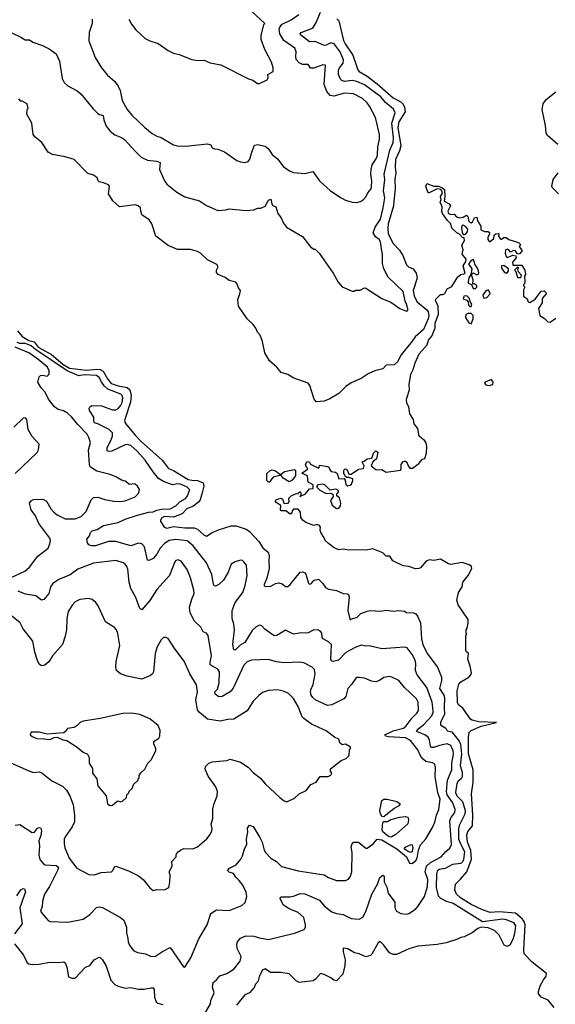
# Model space of a CAD drawing. Extents: x 2086813 to 2278017, y 548126 to 753336.
# Tile 128 of 256: x 2098983 to 2103720, y 641152 to 649860. Entities that reach past the tile are written whole.
import ezdxf

# ---------------------------------------------------------------- set-up
doc = ezdxf.new("R2010")
doc.units = 0

msp = doc.modelspace()

# ---------------------------------------------------------------- linework, layer by layer
at = {"layer": '0CON10XD'}
for points in [[(2099950, 649865), (2099971.2, 649821.2), (2100010.5, 649770.5), (2100093.6, 649693.6), (2100135, 649672.5), (2100208.3, 649648.3), (2100295, 649587.5), (2100345, 649562.5), (2100395, 649552.5), (2100505, 649507.5), (2100555, 649497.5), (2100615, 649502.5), (2100668.3, 649478.3), (2100761.7, 649461.7), (2101006.4, 649336.4), (2101046.1, 649326.1), (2101086.1, 649296.1), (2101105, 649294), (2101173, 649327), (2101180, 649345), (2101177.5, 649375), (2101225, 649402.5), (2101225.8, 649435), (2101210.8, 649485), (2101150, 649595), (2101117.5, 649685), (2101118.8, 649721.2), (2101143, 649817), (2101150, 649825), (2101032.9, 649935)], [(2098915, 649744), (2098995, 649706.2), (2099030.5, 649680.5), (2099070.5, 649680.5), (2099100.3, 649660.3), (2099185, 649632.5), (2099245, 649602), (2099307.1, 649557.1), (2099336.4, 649493.6), (2099359.7, 649339.7), (2099376, 649305), (2099408.8, 649275), (2099490.9, 649230.9), (2099523.8, 649205), (2099632.7, 649072.7), (2099675, 649030.8), (2099690, 649020), (2099722.7, 649012.7), (2099728.1, 648975), (2099748.3, 648918.3), (2099785, 648874.4), (2099825, 648842.9), (2099885, 648818.9), (2099911.5, 648801.5), (2100005, 648695.7), (2100058, 648645), (2100115, 648616.7), (2100195, 648607.9), (2100225.6, 648595.6), (2100218.8, 648535), (2100264.3, 648434.3), (2100284.4, 648404.4), (2100374.2, 648334.2), (2100444.1, 648294.1), (2100575, 648256.7), (2100636.4, 648216.4), (2100735, 648172.5), (2100805, 648177.5), (2100835, 648186.7), (2100986.4, 648173.6), (2101053, 648177), (2101085, 648192.5), (2101115, 648193.3), (2101155, 648210), (2101183.1, 648265), (2101203.3, 648273.3), (2101215, 648220), (2101250, 648205), (2101267.5, 648145), (2101296.1, 648106.1), (2101315, 648060), (2101343.9, 648023.9), (2101485, 647943.3), (2101555, 647851.2), (2101585, 647830), (2101595, 647830), (2101632.5, 647795), (2101755, 647617.5), (2101799.3, 647539.3), (2101835, 647497.5), (2101925, 647457.5), (2101941.7, 647458.3), (2101955, 647467.5), (2101995, 647467.5), (2102033, 647487), (2102045, 647486.7), (2102185, 647393.3), (2102265, 647362.5), (2102345, 647306.7), (2102405, 647282.5), (2102415, 647290), (2102416.1, 647303.9), (2102405.5, 647345), (2102391.5, 647371.5), (2102375, 647456.7), (2102242.1, 647582.1), (2102204.2, 647655), (2102192, 647705), (2102192.9, 647785), (2102186.5, 647815), (2102174.4, 647895), (2102161.4, 647915), (2102129.6, 647939.6), (2102108.1, 647975), (2102127.5, 648025), (2102172.8, 648095), (2102198.6, 648195), (2102211.6, 648285), (2102199.3, 648345), (2102212.8, 648445), (2102207.4, 648495), (2102258, 648705), (2102287.3, 648772.7), (2102289.4, 648815), (2102275.5, 648944.5), (2102305.3, 649035.3), (2102289.2, 649069.2), (2102216.9, 649126.9), (2102176.2, 649176.2), (2102033, 649283), (2101965, 649313), (2101925, 649322.4), (2101855, 649314.6), (2101832.7, 649322.7), (2101819.4, 649335), (2101801.5, 649375), (2101803, 649413), (2101811.5, 649435), (2101843.3, 649475), (2101845.7, 649505), (2101816.8, 649575), (2101765, 649646.4), (2101735, 649654.1), (2101695, 649634.6), (2101675, 649631.5), (2101595, 649665.5), (2101545, 649664.4), (2101465.7, 649725), (2101462.5, 649735), (2101472, 649745), (2101565, 649781.8), (2101578, 649792), (2101606.6, 649835), (2101643.4, 649925)], [(2101788, 649868), (2101805, 649850), (2101846.8, 649675), (2101860.5, 649645), (2101930, 649545), (2101974.6, 649415), (2101985, 649400.9), (2102055, 649360.8), (2102145, 649292.7), (2102285, 649169.8), (2102355, 649131.9), (2102373.3, 649113.3), (2102386.5, 649085), (2102391.5, 649045), (2102337.6, 648955), (2102326.6, 648905), (2102353.4, 648745), (2102340.9, 648699.1), (2102306.9, 648623.1), (2102302.8, 648555), (2102310.3, 648505), (2102300, 648445), (2102303.4, 648363.4), (2102293, 648255), (2102288.1, 648215), (2102243.3, 648055), (2102238.8, 648015), (2102242.5, 647965), (2102285, 647881.1), (2102340.9, 647820.9), (2102370.9, 647775), (2102405, 647692.5), (2102422.5, 647675), (2102464, 647655), (2102489.4, 647619.4), (2102497.4, 647575), (2102464.3, 647465.7), (2102470.5, 647415), (2102497.2, 647365), (2102585.3, 647295), (2102595.6, 647275), (2102600.2, 647245), (2102596, 647215), (2102555, 647118.5), (2102480, 647055), (2102455, 647015.4), (2102357.8, 646895), (2102324.3, 646835), (2102295, 646808), (2102225, 646804), (2102195, 646772.5), (2102125, 646754.4), (2102065, 646728.9), (2102003.8, 646686.2), (2101915, 646648.5), (2101868.1, 646615), (2101804.4, 646555), (2101725, 646506.5), (2101675, 646486.7), (2101605, 646478.8), (2101586.2, 646505), (2101548.6, 646625), (2101535, 646644), (2101401.9, 646691.9), (2101355, 646722.2), (2101295, 646739.4), (2101258.3, 646788.3), (2101192.6, 646842.6), (2101151.9, 646915), (2101129.5, 647015), (2101109.8, 647069.8), (2101086.9, 647096.9), (2101073, 647133), (2101049.2, 647165), (2100994, 647214), (2100917.5, 647325), (2100911.2, 647385), (2100931.2, 647435), (2100936.2, 647465), (2100918.8, 647488.8), (2100905, 647527.5), (2100895, 647540), (2100835, 647553.3), (2100800.7, 647580.7), (2100737.5, 647605), (2100722.5, 647625), (2100723.3, 647645), (2100740, 647675), (2100726.7, 647695), (2100645, 647737.5), (2100581.9, 647795), (2100555, 647810.4), (2100495, 647826.7), (2100378.3, 647828.3), (2100295, 647863.3), (2100188.8, 647945), (2100152, 648055), (2100128.7, 648088.7), (2100064.2, 648134.2), (2100053.8, 648165), (2100052.5, 648195), (2100032.5, 648215), (2100005, 648223.8), (2099865, 648206.2), (2099808, 648258), (2099768.8, 648318.8), (2099776.7, 648386.7), (2099768.3, 648398.3), (2099725, 648418), (2099686.4, 648426.4), (2099677.5, 648435), (2099670, 648460), (2099655, 648473.3), (2099635, 648486.2), (2099585, 648498.8), (2099465, 648623.8), (2099385, 648647.5), (2099275, 648667.5), (2099235, 648688.8), (2099178, 648775), (2099118.8, 648825), (2099104, 648845), (2099091.2, 648945), (2099047.5, 649025), (2099050, 649065), (2099057.5, 649075), (2099050, 649115), (2099005, 649140), (2098995, 649140), (2098975, 649160)], [(2099623.6, 649863.6), (2099624, 649825), (2099597.5, 649745), (2099594.2, 649674.2), (2099652, 649525), (2099708, 649435), (2099759.7, 649369.7), (2099821.2, 649315), (2099855, 649272.5), (2099872, 649235), (2099889.2, 649145), (2099933.3, 649065), (2099975.5, 649015.5), (2100090.8, 648905), (2100155, 648852.9), (2100195, 648830), (2100235, 648817.1), (2100345, 648753.3), (2100375, 648744.5), (2100451.7, 648741.7), (2100641.4, 648761.4), (2100673, 648753), (2100687, 648727), (2100705, 648716.7), (2100735, 648714), (2100795, 648691.2), (2100905, 648614.2), (2100935, 648602), (2100975, 648596.2), (2101003.3, 648605), (2101020, 648625), (2101035, 648687.5), (2101060, 648750), (2101085, 648755.8), (2101155, 648742.5), (2101181.1, 648721.1), (2101215, 648666.2), (2101265.4, 648625.4), (2101315, 648559.2), (2101375, 648520), (2101405, 648508.6), (2101505, 648500), (2101575, 648516.7), (2101634.3, 648434.3), (2101733.3, 648345), (2101825, 648283.8), (2101865, 648263.8), (2101925, 648246.2), (2101965, 648243.8), (2101997.7, 648252.3), (2102025, 648270), (2102046.7, 648295), (2102061.2, 648328.8), (2102092, 648365), (2102095.5, 648384.5), (2102098.6, 648431.4), (2102089.1, 648495), (2102091.5, 648535), (2102100.4, 648575), (2102139.2, 648635), (2102147.9, 648662.1), (2102150, 648735), (2102164.1, 648804.1), (2102164.2, 648845), (2102130, 648995), (2102077.5, 649095), (2102056.7, 649125), (2102015, 649161.8), (2101936.2, 649205), (2101855, 649209.2), (2101762.7, 649182.7), (2101727.9, 649187.9), (2101698.1, 649225), (2101675.5, 649285.5), (2101688.8, 649458.8), (2101665, 649459.4), (2101585, 649431.2), (2101555, 649431.4), (2101534.4, 649464.4), (2101485, 649462.5), (2101455, 649477.3), (2101428.4, 649508.4), (2101424.2, 649535), (2101427.8, 649575), (2101416.5, 649606.5), (2101317.9, 649675), (2101283.5, 649735), (2101279.4, 649775), (2101285.3, 649795), (2101305, 649819.3), (2101382.7, 649857.3), (2101452.9, 649905)], [(2103743, 648755), (2103651.1, 648835), (2103638, 648855), (2103634.2, 648925), (2103602.5, 649065), (2103612.8, 649115), (2103640.4, 649155), (2103725, 649222.5)], [(2103749.6, 648319.6), (2103695, 648372.7), (2103688.7, 648388.7), (2103700.9, 648445), (2103743.9, 648505)], [(2102917.5, 647907.5), (2102915, 647930), (2102900, 647935), (2102872.5, 647962.5), (2102848, 647975), (2102806.2, 648015), (2102796.7, 648055), (2102765.7, 648085), (2102721.4, 648145), (2102715.8, 648165), (2102718.1, 648205), (2102700.8, 648245), (2102709.5, 648270.5), (2102706, 648295), (2102722, 648325), (2102717.5, 648347.5), (2102707.7, 648357.7), (2102675, 648364.2), (2102605, 648328), (2102595, 648330), (2102575.9, 648384.1), (2102585, 648410), (2102645, 648387.5), (2102685, 648387.5), (2102717.5, 648375), (2102738.8, 648358.8), (2102744, 648295), (2102738, 648255), (2102780.3, 648230.3), (2102793.3, 648215), (2102769.2, 648165), (2102776.7, 648145), (2102795, 648136.2), (2102825, 648140), (2102847.7, 648117.7), (2102875, 648108), (2102905, 648113.3), (2102935, 648130), (2102945, 648120), (2102956.4, 648076.4), (2102975, 648063.3), (2102988.3, 648071.7), (2103005, 648107.5), (2103025, 648112.5), (2103032.3, 648082.3), (2103060, 648035), (2103061.7, 648001.7), (2103095, 647987.5), (2103127, 647987), (2103137, 647977), (2103137.5, 647965), (2103122.5, 647935), (2103122.5, 647915), (2103135, 647897.5), (2103145, 647897.5), (2103176.4, 647923.6), (2103180, 647955), (2103193, 647967), (2103215, 647970), (2103220, 647965), (2103217.5, 647945), (2103235, 647917.5), (2103245, 647917.5), (2103265, 647932.5), (2103285, 647932.5), (2103310, 647915), (2103395, 647890), (2103410, 647875), (2103410, 647865), (2103400, 647855), (2103426.7, 647815), (2103405, 647792.5), (2103395, 647787.5), (2103381.7, 647791.7), (2103365, 647820), (2103343, 647817), (2103325, 647802.5), (2103310, 647825), (2103295, 647830), (2103280, 647825), (2103276.7, 647795), (2103284.1, 647764.1), (2103295, 647756.7), (2103345, 647777.5), (2103370, 647770), (2103373.3, 647755), (2103340, 647715), (2103345, 647690), (2103425, 647687.5), (2103450, 647645), (2103457.5, 647605), (2103448.3, 647591.7), (2103450, 647545), (2103447, 647523), (2103440, 647515), (2103440, 647505), (2103450, 647495), (2103438.3, 647471.7), (2103440, 647415), (2103470, 647390), (2103480, 647365), (2103495, 647360), (2103543, 647387), (2103595, 647457.5), (2103621.7, 647461.7), (2103640, 647445), (2103640, 647435), (2103602.5, 647395), (2103603.3, 647355), (2103572.5, 647305), (2103582.5, 647245), (2103625, 647216.2), (2103655, 647186.7), (2103673.6, 647183.6), (2103725, 647218.8)], [(2102908.3, 647958.3), (2102925, 647963.3), (2102944.2, 647985), (2102947.3, 648007.3), (2102925, 648030), (2102905, 648041.2), (2102895, 648040), (2102890, 648025), (2102896.7, 647975), (2102908.3, 647958.3)], [(2103710.8, 641125), (2103657.6, 641187.6), (2103595, 641214.4), (2103572.2, 641245), (2103570.9, 641265), (2103587.5, 641315), (2103615, 641368.8), (2103639.5, 641400.5), (2103641.2, 641425), (2103516.2, 641525), (2103445, 641600), (2103440.6, 641635), (2103454.8, 641855), (2103445.3, 641885), (2103428.2, 641908.2), (2103368.4, 641958.4), (2103225, 641970.8), (2103145, 641964.4), (2103075, 641986.6), (2102976.4, 642035), (2102880.3, 642095), (2102847.7, 642125), (2102831.1, 642165), (2102836, 642215), (2102882, 642258), (2102937.3, 642322.7), (2102979.8, 642435), (2102972.8, 642512.8), (2102943.7, 642585), (2102938.9, 642648.9), (2102945, 642681.9), (2102988.4, 642731.6), (2102991.2, 642828.8), (2102978.9, 643015), (2102994.7, 643115.3), (2102994.2, 643225), (2102953.3, 643366.7), (2102952.2, 643512.2), (2102959.7, 643555), (2102976.5, 643575), (2103065, 643611.3), (2103200, 643645), (2103045, 643651.6), (2102985, 643665.7), (2102970, 643675), (2102902.3, 643772.3), (2102865, 643800), (2102855, 643820), (2102851.6, 643925), (2102865.4, 643984.6), (2102885.3, 644004.7), (2102956, 644044), (2102972.9, 644065), (2102978.6, 644085), (2102967.3, 644142.7), (2102946, 644205), (2102952.5, 644255), (2102931.7, 644271.7), (2102928.8, 644285), (2102930, 644415), (2102937.5, 644425), (2102932.5, 644432.5), (2102933, 644463), (2102941.2, 644478.8), (2102949.2, 644525), (2102948, 644555), (2102860, 644685), (2102850, 644725), (2102861.7, 644778.3), (2102863.3, 644795), (2102895.8, 644844.2), (2102902.9, 644885), (2102950.6, 644945), (2102981.2, 645005), (2102980, 645025), (2102958.8, 645038.8), (2102895, 645058.9), (2102795, 645040.4), (2102775, 645046.2), (2102705, 645087.5), (2102645, 645077.9), (2102605, 645082.2), (2102579, 645071), (2102527.4, 645012.6), (2102512.5, 645005), (2102485, 645003.3), (2102425, 645024.3), (2102375, 645030), (2102283.3, 645075), (2102256.1, 645116.1), (2102225, 645116.2), (2102194.4, 645144.4), (2102105, 645180.9), (2102045, 645169.2), (2101945, 645172.7), (2101895, 645168.2), (2101845, 645178.2), (2101805, 645172.5), (2101765, 645188.9), (2101715, 645226), (2101683.8, 645255), (2101677, 645277), (2101649.3, 645319.3), (2101641.2, 645345), (2101643, 645373), (2101635, 645387.5), (2101615, 645396.7), (2101585, 645386.7), (2101515, 645413.3), (2101490.7, 645430.7), (2101468.3, 645458.3), (2101467.5, 645505), (2101445, 645530), (2101405, 645532.5), (2101392.5, 645515), (2101390, 645495), (2101375, 645487.5), (2101336.4, 645516.4), (2101296.4, 645516.4), (2101290, 645525), (2101292.5, 645562.5), (2101250.7, 645590.7), (2101243.3, 645605), (2101255, 645616.7), (2101295, 645627.5), (2101308.8, 645618.8), (2101321.2, 645581.2), (2101356.4, 645583.6), (2101367.5, 645595), (2101363, 645627), (2101385, 645650), (2101423, 645667), (2101441.7, 645668.3), (2101465, 645687.5), (2101470, 645675), (2101470, 645650), (2101460, 645645), (2101465, 645640), (2101470, 645650), (2101507.7, 645662.3), (2101545, 645710), (2101580, 645715), (2101580, 645745), (2101535, 645770), (2101527.5, 645825), (2101482.5, 645845), (2101487.5, 645855), (2101530, 645885), (2101530, 645895), (2101517.5, 645905), (2101511.2, 645925), (2101525, 645952.5), (2101546.1, 645946.1), (2101555, 645930), (2101625, 645892.5), (2101631.7, 645898.3), (2101635, 645920), (2101709.5, 645909.5), (2101720.7, 645900.7), (2101725, 645880), (2101737.5, 645865), (2101777, 645857), (2101790, 645845), (2101805, 645800), (2101851.7, 645801.7), (2101861.7, 645788.3), (2101868.3, 645748.3), (2101885, 645737.5), (2101905, 645742.5), (2101916.4, 645753.6), (2101930, 645785), (2101928.3, 645798.3), (2101895, 645810), (2101875, 645810), (2101861.7, 645821.7), (2101860, 645835), (2101850, 645845), (2101850, 645875), (2101861.7, 645888.3), (2101878.3, 645878.3), (2101895, 645840), (2101915, 645840), (2101980, 645885), (2102025, 645890), (2102030, 645915), (2102011.7, 645948.3), (2102030, 645955), (2102055, 645977.5), (2102098.3, 645981.7), (2102113, 646027), (2102133.6, 646046.4), (2102150, 646035), (2102138.8, 645975), (2102105, 645950), (2102092.5, 645915), (2102132.3, 645882.3), (2102145, 645878), (2102185, 645881.2), (2102225, 645857.5), (2102350, 645875), (2102357.5, 645885), (2102356.7, 645925), (2102375, 645952.5), (2102385, 645956.7), (2102395, 645956.7), (2102406.1, 645946.1), (2102417.5, 645915), (2102433.3, 645895), (2102457.5, 645895), (2102513.8, 645935), (2102545, 645972.5), (2102565, 645980), (2102580, 646025), (2102582.5, 646085), (2102577.5, 646117.5), (2102565, 646136.7), (2102515.7, 646175.7), (2102504.3, 646245), (2102471.9, 646285), (2102465.4, 646325.4), (2102434, 646375), (2102425.7, 646435), (2102407.8, 646467.8), (2102403.9, 646505), (2102430, 646585), (2102428.5, 646635), (2102442.9, 646725), (2102462.7, 646767.3), (2102479.4, 646825), (2102516.7, 646905), (2102587.5, 646985), (2102598.9, 647025), (2102628.2, 647061.7), (2102658.8, 647135), (2102658.8, 647175), (2102685.7, 647255), (2102683.5, 647325), (2102660, 647375), (2102663, 647387), (2102705, 647430), (2102725, 647430), (2102742.3, 647437.7), (2102765, 647478.8), (2102805, 647500), (2102856.7, 647585), (2102885, 647606.2), (2102922.5, 647615), (2102905.9, 647684.1), (2102927.9, 647722.1), (2102930.8, 647740.8), (2102897.1, 647785), (2102906.2, 647825), (2102894.3, 647865), (2102917.5, 647907.5)], [(2103015, 647481.2), (2103025.9, 647494.1), (2103026.7, 647505), (2103005, 647522.5), (2102995, 647520), (2102990, 647525), (2102992.5, 647555), (2102980, 647605), (2102995, 647620), (2103025, 647603.3), (2103042.5, 647615), (2103042.5, 647625), (2103036.2, 647655), (2103008, 647698), (2103003.8, 647725), (2102995, 647738.8), (2102975, 647730), (2102954, 647705), (2102955, 647693.3), (2102983.3, 647655), (2102973.3, 647606.7), (2102954.3, 647575.7), (2102948.8, 647545), (2102950.7, 647530.7), (2102978.3, 647518.3), (2102995, 647483.3), (2103015, 647481.2)], [(2103285, 647617.5), (2103295, 647622.5), (2103307.5, 647635), (2103306.4, 647656.4), (2103265.8, 647685.8), (2103245, 647682.5), (2103245, 647662.5), (2103265, 647632.5), (2103285, 647617.5)], [(2103415, 647580), (2103421.7, 647601.7), (2103391.7, 647631.7), (2103390, 647655), (2103397.5, 647665), (2103385, 647670), (2103360, 647645), (2103371.7, 647631.7), (2103385, 647580), (2103415, 647580)], [(2102975, 647323.8), (2102983.3, 647345), (2102967.5, 647367.5), (2102960, 647395), (2102937, 647417), (2102910, 647415), (2102905, 647390), (2102938.3, 647378.3), (2102950, 647365), (2102952.5, 647335), (2102964.1, 647324.1), (2102975, 647323.8)], [(2103095, 647397.5), (2103115, 647403.3), (2103143.8, 647435), (2103140.7, 647450.7), (2103125, 647470), (2103105, 647463.3), (2103079.2, 647425), (2103085, 647401.2), (2103095, 647397.5)], [(2102975, 647170), (2102993.1, 647215), (2102995, 647242.5), (2102975, 647262), (2102945, 647262.5), (2102928.3, 647251.7), (2102926.7, 647225), (2102955, 647177.5), (2102975, 647170)], [(2098965, 647109.3), (2099005, 647056.6), (2099065, 647021.6), (2099110.4, 647010.4), (2099145.6, 646965), (2099265, 646898.5), (2099365, 646814.7), (2099425, 646778.3), (2099575, 646759.6), (2099665, 646768), (2099696.5, 646766.5), (2099721.7, 646751.7), (2099759.4, 646685), (2099793.6, 646643.6), (2099855, 646621), (2099935, 646606.1), (2099958.7, 646585), (2099969.3, 646535), (2099963.6, 646476.4), (2099909.2, 646315), (2099919.5, 646289.5), (2100005.3, 646185), (2100055, 646131.4), (2100243.2, 645963.2), (2100300.5, 645890.5), (2100345, 645873.3), (2100474.6, 645794.6), (2100505, 645786.5), (2100555, 645783.9), (2100605, 645765.3), (2100611.9, 645735), (2100596.8, 645675), (2100578.1, 645615), (2100565, 645592.9), (2100515, 645556), (2100465, 645538.4), (2100421.5, 645488.5), (2100345, 645459), (2100265, 645465.6), (2100241.1, 645455), (2100228.6, 645435), (2100229.2, 645425), (2100261.7, 645371.7), (2100285, 645363.9), (2100342.3, 645377.7), (2100445, 645367.1), (2100526, 645366), (2100555.3, 645355.3), (2100615, 645300.9), (2100635, 645291.9), (2100685.3, 645324.7), (2100742.1, 645347.9), (2100855, 645383.6), (2100897.5, 645385), (2100985, 645353.5), (2101015, 645333.6), (2101098.8, 645245), (2101135, 645188.9), (2101180.8, 645150.8), (2101190.4, 645120.4), (2101185.5, 645075), (2101190, 645005), (2101170.2, 644919.8), (2101146.2, 644866.2), (2101146.7, 644855), (2101155, 644846.7), (2101205, 644850), (2101245, 644874.3), (2101275, 644880.8), (2101305, 644872), (2101335, 644846.2), (2101355, 644846.2), (2101376.4, 644863.6), (2101465, 644973.3), (2101486.4, 644976.4), (2101505, 644967.5), (2101513.8, 644955), (2101536.1, 644876.1), (2101545, 644868.8), (2101565, 644873.8), (2101575.9, 644894.1), (2101587.9, 644902.1), (2101625, 644912.9), (2101665.6, 644875), (2101689.1, 644839.1), (2101713, 644823), (2101785, 644811.2), (2101845, 644786), (2101883.3, 644783.3), (2101892.5, 644775), (2101895.9, 644755.9), (2101885.8, 644635), (2101905, 644550), (2101912.5, 644557.5), (2101966.7, 644575), (2102001.7, 644608.3), (2102055, 644628.6), (2102085, 644635.8), (2102175, 644629.2), (2102225, 644638), (2102285, 644628), (2102335, 644635.7), (2102385, 644628), (2102405, 644618), (2102465, 644614), (2102485.6, 644605.6), (2102500.8, 644585), (2102526.6, 644526.6), (2102536.1, 644385), (2102548.5, 644335), (2102586.8, 644255), (2102678.5, 644135), (2102713.8, 644045), (2102714.6, 644015), (2102696.1, 643945), (2102735, 643885.7), (2102741.3, 643865), (2102735.8, 643775), (2102740.7, 643715), (2102705, 643646.9), (2102704.6, 643625), (2102752.9, 643595), (2102765, 643572), (2102805, 643562.5), (2102870.5, 643480.5), (2102883, 643453), (2102889.2, 643365), (2102878.9, 643265), (2102897.2, 643205), (2102895.7, 643165), (2102887.3, 643145), (2102860.7, 643125), (2102847.8, 643105), (2102837.8, 643025), (2102850.2, 642995), (2102899.3, 642945), (2102923.7, 642865), (2102919.7, 642835), (2102870.4, 642735), (2102864.1, 642705), (2102864.7, 642614.6), (2102880.7, 642570.7), (2102915.8, 642505), (2102907, 642433), (2102899.2, 642410.8), (2102885, 642398), (2102811.6, 642388.4), (2102747, 642353), (2102692.9, 642345), (2102675, 642328.6), (2102668.4, 642305), (2102665.6, 642185), (2102685, 642112.2), (2102705, 642092), (2102755, 642063.4), (2102817.5, 642047.5), (2103075, 641885.6), (2103255, 641906.8), (2103285, 641901.7), (2103349.5, 641875), (2103366.6, 641845), (2103360.5, 641775), (2103345.3, 641725), (2103319.2, 641675), (2103295, 641664.3), (2103268, 641675), (2103223.8, 641765), (2103183.3, 641805), (2103125, 641828.8), (2103065, 641833.3), (2103035, 641822.5), (2102985, 641783.3), (2102915, 641747.5), (2102885, 641742.5), (2102855, 641727.5), (2102755, 641696.7), (2102675, 641682), (2102504.1, 641665.9), (2102465, 641653.8), (2102425, 641643.3), (2102316.4, 641593.6), (2102287, 641593), (2102255, 641608.8), (2102205, 641676.2), (2102175, 641703.3), (2102165, 641703.3), (2102153.8, 641695), (2102098.8, 641595), (2102085, 641584), (2102045, 641572.5), (2101985, 641600), (2101945, 641606.2), (2101885, 641642), (2101845, 641647.5), (2101844.2, 641615.8), (2101861.2, 641545), (2101858.8, 641495), (2101840.7, 641419.3), (2101785, 641360), (2101760, 641365), (2101736.1, 641386.1), (2101675, 641416.7), (2101645, 641423.3), (2101600, 641375), (2101578.8, 641361.2), (2101455, 641344), (2101428.8, 641358.8), (2101365, 641421.2), (2101292.7, 641432.7), (2101200, 641435), (2101155, 641465.7), (2101131.5, 641455), (2101102.5, 641397.5), (2101091.7, 641358.3), (2101069.3, 641330.7), (2101057.9, 641302.1), (2101015.5, 641254.5), (2100975, 641235.7), (2100900.5, 641145)], [(2100617.5, 641065), (2100670.5, 641155), (2100673.1, 641185), (2100704.3, 641255), (2100687.8, 641305), (2100694.6, 641345.4), (2100722.6, 641367.4), (2100753.8, 641405), (2100814.3, 641425.7), (2100876, 641464), (2100932.9, 641535), (2100942.5, 641575), (2100905.8, 641645), (2100903.2, 641683.2), (2100908.9, 641705), (2100935, 641737.5), (2100982.9, 641757.1), (2101055, 641755.5), (2101105, 641739.6), (2101185, 641725.7), (2101415, 641780), (2101498, 641815), (2101510, 641835), (2101511.9, 641855), (2101495, 641920), (2101445, 641964.3), (2101366.5, 641996.5), (2101315, 642028), (2101286.7, 642085), (2101287.5, 642095), (2101297, 642103), (2101375, 642102.7), (2101415, 642111.5), (2101465, 642132.9), (2101505, 642127.8), (2101633.3, 642073.3), (2101675, 642022.2), (2101745, 641969.4), (2101785, 641954.4), (2101845, 641947.8), (2101915, 641911.4), (2101985, 641906), (2102017.5, 641922.5), (2102045, 641972), (2102097.8, 642125), (2102146.7, 642215), (2102168.6, 642275), (2102195, 642294), (2102207.1, 642285), (2102205.8, 642235), (2102228.7, 642188.7), (2102241.8, 642135), (2102300, 642055), (2102301.4, 642005), (2102316.8, 641976.8), (2102355, 641955.7), (2102405, 641950), (2102425, 641954), (2102483.8, 641995), (2102505, 642016.2), (2102561.9, 642105), (2102588.5, 642195), (2102591.6, 642255), (2102567.8, 642325), (2102581.2, 642375), (2102615, 642405.7), (2102710.9, 642455), (2102752.3, 642505), (2102788, 642532), (2102801.8, 642565), (2102788.6, 642775), (2102797.3, 642802.7), (2102830.6, 642849.4), (2102835.9, 642875), (2102815, 642932.9), (2102764.1, 643005), (2102758.1, 643035), (2102765.2, 643135), (2102806.1, 643225), (2102803.5, 643285), (2102820.5, 643365), (2102818.1, 643395), (2102795, 643440.4), (2102765, 643456.2), (2102695, 643442.2), (2102643.8, 643423.8), (2102625, 643423.8), (2102617.1, 643435), (2102607.5, 643487.5), (2102595, 643515.4), (2102566.1, 643536.2), (2102492.5, 643565), (2102503.8, 643585), (2102554.8, 643625.2), (2102627.1, 643702.9), (2102639, 643735), (2102636.1, 643776.1), (2102630.3, 643825), (2102583.4, 643953.4), (2102497.9, 644065), (2102484.6, 644105), (2102485.4, 644165), (2102479.6, 644195), (2102455, 644245.6), (2102410, 644305), (2102385, 644310.9), (2102185.8, 644295.8), (2102075, 644322), (2102045, 644320), (2102005, 644327.5), (2101955, 644309.2), (2101866.9, 644263.1), (2101803.1, 644195), (2101754.7, 644184.7), (2101740, 644190), (2101733.8, 644205), (2101740, 644335), (2101715, 644358.6), (2101666.2, 644385), (2101658.8, 644395), (2101656, 644435), (2101647.7, 644447.7), (2101625, 644460), (2101585, 644464), (2101535, 644438.1), (2101514.4, 644434.4), (2101475, 644436.7), (2101404.4, 644424.4), (2101335, 644460), (2101256.8, 644413.2), (2101235, 644411.2), (2101150.6, 644470.6), (2101125, 644498.8), (2101105, 644505.8), (2101075, 644491.4), (2101040.5, 644459.5), (2100975, 644351.9), (2100931.9, 644328.1), (2100895, 644290), (2100885, 644284.2), (2100878.3, 644288.3), (2100869.6, 644335), (2100882.5, 644465), (2100877.3, 644515), (2100863.3, 644565), (2100861.8, 644635), (2100890.4, 644705), (2100956, 644795), (2100977.7, 644855), (2100996.5, 644945), (2100987.7, 645035), (2100966.7, 645066.7), (2100955, 645076.5), (2100935, 645080.9), (2100888, 645065), (2100854, 645045), (2100826.9, 644975), (2100785.7, 644904.3), (2100745, 644864.4), (2100715, 644849.2), (2100703.3, 644853.3), (2100696.5, 644866.5), (2100682.6, 644952.6), (2100636.4, 645056.4), (2100517.2, 645207.2), (2100465, 645250), (2100365, 645263.9), (2100305, 645254.6), (2100265, 645227.9), (2100225.4, 645185), (2100196, 645134), (2100164.8, 645095.2), (2100125, 645075.8), (2100115, 645080), (2100086.5, 645196.5), (2100065, 645225.6), (2100035, 645230), (2099965, 645208.2), (2099835, 645244.7), (2099770, 645245), (2099655, 645206.9), (2099617.9, 645207.9), (2099595.8, 645215.8), (2099582.3, 645232.3), (2099576, 645265), (2099600, 645295), (2099610, 645325), (2099625, 645339.2), (2099668.1, 645351.9), (2099725, 645385.4), (2099855, 645413.9), (2099915, 645443.9), (2100025, 645479.1), (2100125, 645504.7), (2100165, 645508.7), (2100195, 645523.2), (2100237.5, 645532.5), (2100315.1, 645534.9), (2100365, 645560.8), (2100402.6, 645597.4), (2100449.4, 645625), (2100465, 645644.2), (2100485.7, 645695), (2100484.2, 645705), (2100465, 645725.5), (2100405, 645753.1), (2100385, 645755.4), (2100335, 645746.2), (2100255, 645775.4), (2100211.7, 645801.7), (2100165, 645860.6), (2100093.3, 645965), (2100022.5, 646045), (2099965, 646092.7), (2099935, 646102.7), (2099915, 646100.9), (2099797.5, 646045), (2099771.3, 646041.3), (2099756.9, 646046.9), (2099757.3, 646075), (2099790.3, 646139.7), (2099802.7, 646177.3), (2099803.9, 646205), (2099773.3, 646235), (2099675, 646285.4), (2099644.2, 646295), (2099638.6, 646305), (2099637.9, 646345), (2099600.6, 646405), (2099598.9, 646425), (2099605, 646437.1), (2099622.7, 646447.3), (2099706.3, 646446.3), (2099805, 646409.7), (2099835, 646408.1), (2099855, 646420.7), (2099875, 646445.5), (2099888.7, 646475), (2099895.2, 646515), (2099890.3, 646535), (2099877.7, 646547.7), (2099763.6, 646593.6), (2099731.7, 646621.7), (2099707.6, 646657.6), (2099685.6, 646695.6), (2099662.7, 646712.7), (2099555, 646717.9), (2099505, 646711.3), (2099403.2, 646753.2), (2099123.2, 646943.2), (2099085, 646975.3), (2099035, 646995.9), (2098985, 646997.2), (2098961.9, 647005)], [(2098902.5, 644925), (2099028.4, 644981.6), (2099071.5, 645018.5), (2099145, 645115.5), (2099235, 645187.5), (2099250.9, 645225), (2099255.6, 645255), (2099248.9, 645275), (2099152.9, 645405), (2099122.1, 645472.1), (2099084.3, 645525), (2099068.8, 645585), (2099083.8, 645605), (2099105, 645617.1), (2099188.3, 645618.3), (2099220.9, 645600.9), (2099257.5, 645535), (2099283.9, 645503.9), (2099315, 645480), (2099385, 645444.3), (2099474.2, 645444.2), (2099526, 645465), (2099570.3, 645509.7), (2099615.8, 645614.2), (2099637, 645633), (2099675, 645635.7), (2099735, 645616), (2099815, 645601.4), (2099865, 645598.6), (2099915, 645604), (2100005, 645638.8), (2100036, 645675), (2100043.8, 645705), (2100026, 645735), (2100005, 645752), (2099995, 645756), (2099955, 645750), (2099915, 645780), (2099885, 645788.8), (2099835, 645818), (2099785, 645838), (2099666.1, 645866.1), (2099606, 645905), (2099599.4, 645925), (2099593.1, 646055), (2099608.3, 646121.7), (2099595, 646166.2), (2099580, 646195), (2099498.4, 646278.4), (2099445.2, 646345.2), (2099405, 646380.9), (2099369.4, 646399.4), (2099325, 646412.5), (2099291.2, 646435), (2099237.5, 646505), (2099207.5, 646565), (2099174.2, 646605), (2099144.3, 646655), (2099155, 646700), (2099166.4, 646713.6), (2099185, 646716.2), (2099225, 646706.7), (2099243.3, 646725), (2099244, 646755), (2099227.9, 646787.9), (2099145, 646858.6), (2099065.7, 646915), (2098942.4, 646962.4)], [(2103135, 646624.6), (2103167.8, 646635), (2103169.6, 646655), (2103155, 646677.5), (2103100, 646655), (2103094.1, 646645.9), (2103105, 646631.9), (2103135, 646624.6)], [(2098944.5, 645845.5), (2099138.3, 646031.7), (2099151.2, 646055), (2099156.2, 646105), (2099093.3, 646173.3), (2099057.5, 646235), (2099046.7, 646325), (2099035, 646337.5), (2099013, 646337), (2098932.5, 646255)], [(2101195, 645770), (2101185, 645770), (2101170, 645785), (2101170, 645845), (2101195, 645870), (2101215, 645878.8), (2101245, 645870), (2101285, 645840), (2101295, 645840), (2101326.1, 645863.9), (2101415, 645883.3), (2101423.6, 645873.6), (2101423.3, 645826.7), (2101392.7, 645787.3), (2101365, 645774), (2101314.2, 645804.2), (2101295, 645830), (2101285, 645830), (2101225, 645813.3), (2101200, 645785), (2101195, 645770)], [(2101785, 645537.5), (2101805, 645540), (2101819.4, 645560.6), (2101824, 645585), (2101810.7, 645630.7), (2101788.3, 645648.3), (2101787.5, 645665), (2101802.5, 645685), (2101799.3, 645699.3), (2101775, 645706.7), (2101728.3, 645698.3), (2101685, 645742.5), (2101665, 645753.3), (2101620, 645745), (2101610, 645735), (2101610, 645725), (2101637.7, 645697.7), (2101695, 645670), (2101733, 645673), (2101753, 645663), (2101757, 645643), (2101733.3, 645606.7), (2101742.5, 645575), (2101747.5, 645565), (2101785, 645537.5)], [(2098943, 642737), (2098985, 642742.5), (2099095, 642671.2), (2099115, 642673.3), (2099140.5, 642709.5), (2099155, 642716.2), (2099170.5, 642710.5), (2099176.9, 642685), (2099170.8, 642645), (2099151.4, 642598.6), (2099158.2, 642555), (2099152.2, 642472.2), (2099162.8, 642432.8), (2099192.9, 642395), (2099208.8, 642385), (2099305, 642380), (2099325.5, 642365), (2099318.2, 642335), (2099246.4, 642195), (2099201.4, 642125), (2099184.4, 642065), (2099182.7, 642017.3), (2099167.5, 641975), (2099183.3, 641955), (2099234.3, 641894.3), (2099254.2, 641884.2), (2099410.5, 641879.5), (2099543.9, 641906.1), (2099602.5, 641945), (2099662.5, 642007.5), (2099685, 642012.9), (2099715, 642008.6), (2099875, 641920), (2099905, 641896.2), (2099926.9, 641835), (2099928.6, 641785), (2099940, 641735), (2099942.9, 641705), (2099955.8, 641675.8), (2099973.8, 641645), (2099993.8, 641625), (2100025, 641610), (2100095, 641598), (2100145, 641573.8), (2100185, 641576.7), (2100245, 641618.8), (2100315, 641655.8), (2100432.5, 641485), (2100445, 641480), (2100497.7, 641562.3), (2100568.3, 641731.7), (2100641.9, 641855), (2100675, 641956.7), (2100725, 641986.7), (2100835, 641982.5), (2100947.5, 642025), (2100978.3, 642051.7), (2100991.2, 642105), (2100987.1, 642145), (2100956.9, 642205), (2100925, 642248), (2100895.8, 642275.8), (2100875, 642310), (2100835, 642320), (2100822.5, 642335), (2100840, 642355), (2100898.6, 642385), (2100938.5, 642435), (2100953.3, 642465), (2100972.6, 642527.4), (2100991.2, 642565), (2100988.5, 642615), (2101000, 642675), (2100998.8, 642711.2), (2101015, 642737.5), (2101046.7, 642725), (2101107.6, 642627.6), (2101128, 642585), (2101145.7, 642515), (2101157.1, 642495), (2101205, 642444), (2101255, 642415.8), (2101299.6, 642369.6), (2101445, 642332.3), (2101675, 642298.1), (2101715, 642274.3), (2101785, 642246), (2101865, 642248.6), (2101892.1, 642257.9), (2101908.6, 642285), (2101919.5, 642325), (2101923.3, 642495), (2101915.6, 642544.4), (2101919.2, 642565), (2101935, 642587.5), (2101978.8, 642585), (2102045, 642534), (2102055, 642532.5), (2102108.3, 642571.7), (2102145, 642612.5), (2102185, 642607.1), (2102318.5, 642528.5), (2102404.3, 642455), (2102429.5, 642399.5), (2102455, 642398.8), (2102487.4, 642422.6), (2102499.4, 642445), (2102511.1, 642515), (2102527, 642563), (2102576.2, 642615), (2102633.8, 642715), (2102655.7, 642764.3), (2102670, 642825), (2102690, 642875), (2102700.6, 642965), (2102681.2, 643021.2), (2102657, 643167), (2102659.5, 643245), (2102654.3, 643275), (2102635, 643289.1), (2102575, 643300.8), (2102550.1, 643320.1), (2102529.7, 643345), (2102505, 643402.9), (2102440.9, 643485), (2102395, 643509.3), (2102245, 643518.7), (2102218, 643525), (2102211.4, 643535), (2102285, 643572.2), (2102377.5, 643595), (2102401.2, 643615), (2102453.8, 643686.2), (2102495, 643725.6), (2102509.2, 643750.8), (2102507.7, 643825), (2102493.5, 643855), (2102385.7, 643955), (2102336.2, 644016.2), (2102275, 644045.8), (2102255, 644050.8), (2102205, 644041.4), (2102164.5, 644015.5), (2102134.2, 644004.2), (2102095, 644010), (2102033.8, 644036.2), (2101985, 644043.8), (2101965, 644043.3), (2101955, 644036.7), (2101918.8, 643981.2), (2101885, 643946), (2101866.7, 643875), (2101850.8, 643855), (2101745, 643801.9), (2101705, 643794.4), (2101601.9, 643841.9), (2101575, 643864.4), (2101561.8, 643885), (2101554.5, 643915), (2101557, 643933), (2101578.3, 643981.7), (2101596.9, 644075), (2101591.7, 644111.7), (2101568.8, 644135), (2101495, 644170.9), (2101455, 644178.8), (2101322.7, 644172.7), (2101255, 644180), (2101181.3, 644201.3), (2101034.4, 644194.4), (2100995, 644180.4), (2100965, 644151.1), (2100872.2, 643947.8), (2100845.3, 643914.7), (2100775, 643875.6), (2100745, 643872.5), (2100712, 643895), (2100710, 643915), (2100731.7, 643938.3), (2100747.9, 643995), (2100751.2, 644091.2), (2100734.6, 644115), (2100667.1, 644155), (2100666.8, 644176.8), (2100680.9, 644235), (2100651.2, 644415), (2100635, 644433.8), (2100606.7, 644446.7), (2100585, 644487.8), (2100530.5, 644540.5), (2100490.6, 644615), (2100486.2, 644665), (2100504.5, 644735), (2100526.4, 644786.4), (2100524.4, 644815), (2100494.4, 644924.4), (2100465, 644996.7), (2100411.2, 645071.2), (2100385, 645084.2), (2100365, 645077.5), (2100354.2, 645065), (2100309.2, 644945), (2100195, 644820), (2100135, 644724.2), (2100065, 644642), (2100045, 644653.3), (2100009.2, 644749.2), (2099965, 644828.8), (2099952.1, 644885), (2099939.3, 644999.3), (2099930, 645025), (2099915.8, 645045), (2099897.6, 645057.6), (2099835, 645077.3), (2099635, 645052.5), (2099498.8, 645001.2), (2099430.4, 644949.6), (2099330.7, 644909.3), (2099276.1, 644873.9), (2099255.6, 644845), (2099240.8, 644785), (2099197.7, 644732.3), (2099175, 644726.7), (2099125.8, 644765.8), (2099035, 644780.6), (2098970, 644805)], [(2098872.1, 643302.1), (2099065, 643218.1), (2099105, 643202.5), (2099157.1, 643207.1), (2099180.2, 643200.2), (2099269.1, 643129.1), (2099361.1, 643081.1), (2099397.5, 643045), (2099428, 642995), (2099456.9, 642915), (2099469.5, 642825), (2099466.7, 642765), (2099448.6, 642721.4), (2099385.5, 642634.5), (2099377.6, 642612.4), (2099375.6, 642575), (2099383.1, 642535), (2099420, 642445), (2099488, 642355), (2099595, 642301.4), (2099643.9, 642296.1), (2099705, 642317.5), (2099795, 642324.2), (2099806.2, 642335), (2099821.4, 642368.6), (2099835, 642373.8), (2099945, 642334), (2100035, 642288.8), (2100075.7, 642255.7), (2100135, 642181.2), (2100165, 642160), (2100196.4, 642166.4), (2100265, 642163.3), (2100302.5, 642185), (2100312.5, 642232.5), (2100313, 642293), (2100306.7, 642325), (2100331.2, 642375), (2100328.8, 642415), (2100366.7, 642455), (2100366.7, 642475), (2100376.7, 642495), (2100405, 642516.7), (2100435, 642530), (2100515, 642526.7), (2100556.7, 642545), (2100638.8, 642615), (2100668, 642655), (2100682.3, 642687.7), (2100685.8, 642705.8), (2100675.7, 642745), (2100690, 642795), (2100692.2, 642877.8), (2100701.1, 642918.9), (2100730.8, 642995), (2100734, 643035), (2100718.8, 643075), (2100649.1, 643169.1), (2100623.1, 643233.1), (2100625.6, 643255), (2100655, 643284.3), (2100685, 643296.9), (2100815, 643308.8), (2100845, 643319.2), (2100936.7, 643293.3), (2101005, 643250.8), (2101050.7, 643200.7), (2101113.6, 643153.6), (2101153.4, 643103.4), (2101285, 642980), (2101321.7, 642951.7), (2101345, 642942.5), (2101413.6, 642976.4), (2101455, 643012.5), (2101516.1, 643043.9), (2101557.5, 643095), (2101605, 643117.5), (2101641.7, 643168.3), (2101711.7, 643168.3), (2101735, 643177.5), (2101742.5, 643195), (2101732.5, 643215), (2101732.5, 643235), (2101825, 643307.5), (2101870, 643325), (2101896.4, 643353.6), (2101900, 643405), (2101910, 643415), (2101910, 643425), (2101865, 643453.3), (2101835, 643446.7), (2101813.8, 643465), (2101805, 643496.7), (2101767.5, 643515), (2101695, 643571.2), (2101565, 643630.8), (2101495, 643681.2), (2101481.2, 643695), (2101446.8, 643786.8), (2101405.7, 643855.7), (2101360.3, 643900.3), (2101315, 643922.5), (2101262.3, 643932.3), (2101185, 643928.8), (2101131.7, 643908.3), (2101097, 643883), (2101048.3, 643831.7), (2100995, 643746.7), (2100876.7, 643675), (2100825, 643671.4), (2100755, 643656.7), (2100645, 643674.4), (2100573.1, 643733.1), (2100555.9, 643755.9), (2100540.8, 643845), (2100556.3, 643915), (2100547.9, 643977.9), (2100488.9, 644075), (2100437.9, 644187.9), (2100354.6, 644294.6), (2100295, 644386.7), (2100276.4, 644396.4), (2100255, 644396.2), (2100234.3, 644375.7), (2100198, 644315), (2100180.8, 644255), (2100167.8, 644092.2), (2100158, 644075), (2100139.7, 644060.3), (2100065, 644028.6), (2099935, 644052.9), (2099875, 644076), (2099840, 644105), (2099833.1, 644135), (2099836.7, 644185), (2099870, 644325), (2099852.3, 644432.3), (2099838.8, 644465), (2099821.2, 644485), (2099741.2, 644535), (2099677, 644677), (2099655.7, 644705.7), (2099625, 644731.2), (2099595, 644741.2), (2099515, 644732.5), (2099475, 644710.8), (2099449.2, 644685), (2099412.9, 644625), (2099399.4, 644565), (2099397.1, 644465), (2099385, 644408.8), (2099361.1, 644335), (2099273.6, 644235), (2099240.3, 644179.7), (2099205, 644152), (2099175, 644146), (2099155, 644161.2), (2099142, 644192), (2099117.8, 644267.8), (2099100, 644365), (2099015, 644473.3), (2098986.2, 644526.2), (2098852, 644635)], [(2099785, 642910), (2099805, 642912.5), (2099845, 642950), (2099855, 642952.5), (2099875, 642942.5), (2099891.7, 642948.3), (2099928.3, 642981.7), (2099930, 643005), (2099948.3, 643021.7), (2099951.7, 643038.3), (2099978.3, 643061.7), (2099990, 643095), (2100030, 643135), (2100030, 643145), (2100040, 643155), (2100040, 643175), (2100055, 643200), (2100089.3, 643230.7), (2100117.5, 643285), (2100147.5, 643315), (2100187.5, 643395), (2100187.5, 643415), (2100170, 643455), (2100170, 643475), (2100213.3, 643505), (2100223.3, 643525), (2100226.7, 643575), (2100207.7, 643617.7), (2100135, 643676.7), (2100045, 643713.8), (2099975, 643728), (2099896.1, 643723.9), (2099695, 643678.8), (2099543.6, 643656.4), (2099517, 643643), (2099493, 643617), (2099465, 643600), (2099405, 643590), (2099395, 643570), (2099375, 643552.5), (2099225, 643542.5), (2099155, 643560), (2099085, 643557.5), (2099077.5, 643535), (2099095, 643520), (2099134.1, 643504.1), (2099199.3, 643500.7), (2099253, 643493), (2099288.3, 643511.7), (2099315, 643513.3), (2099365, 643492), (2099400, 643485), (2099491.2, 643425), (2099545, 643381.2), (2099583, 643363), (2099596.7, 643335), (2099598.8, 643285), (2099627, 643237), (2099627.5, 643195), (2099666.9, 643145), (2099674.3, 643085), (2099746.7, 642995), (2099760, 642925), (2099785, 642910)], [(2102205, 642810), (2102185, 642812.5), (2102170.5, 642845), (2102168.9, 642865), (2102186.7, 642955), (2102205, 642966.4), (2102234.5, 642965.5), (2102318.8, 642945), (2102347.5, 642925), (2102335, 642907.5), (2102295, 642882.5), (2102205, 642810)], [(2102265, 642630), (2102245, 642637.5), (2102195, 642677.5), (2102190, 642695), (2102195, 642760), (2102205, 642770), (2102235, 642770), (2102265, 642787.5), (2102344.1, 642805.9), (2102395, 642813.8), (2102415, 642806.2), (2102422, 642785), (2102415, 642747.5), (2102310, 642655), (2102275, 642632.5), (2102265, 642630)], [(2102445, 642496), (2102425, 642499.4), (2102386, 642525), (2102386, 642535), (2102398, 642545), (2102445, 642566.9), (2102455, 642563.3), (2102460.6, 642535), (2102455, 642506.7), (2102445, 642496)], [(2098958.4, 642111.6), (2098995, 642164.3), (2099015, 642177.5), (2099025, 642173.3), (2099035.5, 642145), (2099022.3, 642115), (2098984.1, 642005), (2099006.5, 641865), (2098937.8, 641775)], [(2098938.3, 641688.3), (2099016.2, 641586.2), (2099049.1, 641519.1), (2099065, 641509.2), (2099095, 641505.7), (2099155, 641507.1), (2099246.4, 641526.4), (2099325, 641521.2), (2099375, 641526.7), (2099385, 641520), (2099401.7, 641481.7), (2099416.4, 641396.4), (2099443.6, 641383.6), (2099475, 641383.3), (2099565, 641480), (2099605, 641496.7), (2099641.2, 641545), (2099685, 641568), (2099695, 641566.2), (2099715, 641546.7), (2099748.8, 641488.8), (2099790, 641365), (2099825, 641326), (2099855, 641311.4), (2099915, 641294.2), (2099965, 641301.2), (2100035, 641287.1), (2100085, 641286.5), (2100145, 641298.5), (2100165, 641296.9), (2100173.2, 641283.2), (2100176.8, 641216.8), (2100190, 641175), (2100205, 641161.9), (2100250.3, 641150.3)]]:
    msp.add_lwpolyline(points, dxfattribs=at)

doc.saveas('drawing.dxf')
